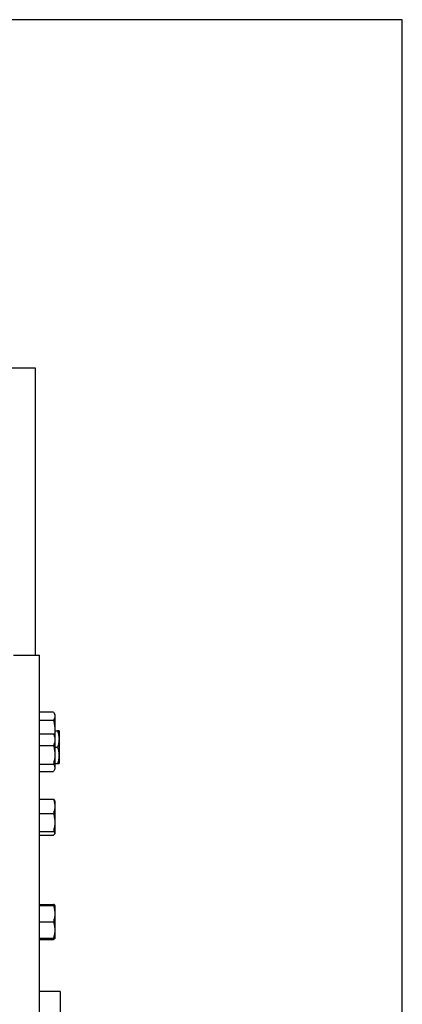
# Model space of a CAD drawing. Header units: metres. Extents: x -44 to 208, y -13 to 238.
# Tile 62 of 154: x 31.292 to 31.477, y 102.146 to 102.623. Entities that reach past the tile are written whole.
import ezdxf

# ---------------------------------------------------------------- set-up
doc = ezdxf.new("R2010")
doc.units = ezdxf.units.M
doc.header["$MEASUREMENT"] = 0
doc.layers.add('HTC-EST', color=253, linetype='Continuous')

# ---------------------------------------------------------------- blocks, each defined once
blk = doc.blocks.new('LS- 19')
for p, q in [((-131.1158340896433, 58.90441007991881), (-131.2648066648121, 58.90441007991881)), ((-131.1158340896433, 58.76536898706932), (-131.1158340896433, 58.90441007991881)), ((-131.126411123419, 58.76536898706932), (-131.1137980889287, 58.76536898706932)), ((-131.1137980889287, 57.59345115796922), (-131.1137980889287, 58.76536898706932)), ((-131.1137980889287, 58.73777686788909), (-131.10705911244, 58.73777686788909)), ((-131.1063494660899, 58.73656761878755), (-131.1068833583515, 58.73749234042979)), ((-131.1063494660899, 58.73656761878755), (-131.1063494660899, 58.73574964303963)), ((-131.1137980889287, 58.73372241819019), (-131.10705911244, 58.73372241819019)), ((-131.1063494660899, 58.73574964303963), (-131.1063494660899, 58.72914519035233)), ((-131.1137980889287, 58.7271657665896), (-131.10705911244, 58.7271657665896)), ((-131.1063494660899, 58.72914519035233), (-131.1063494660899, 58.72601466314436)), ((-131.1063494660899, 58.72862241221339), (-131.1050728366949, 58.72862241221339)), ((-131.1043631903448, 58.72862241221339), (-131.1043631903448, 58.72464981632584)), ((-131.1063494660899, 58.72601466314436), (-131.1067282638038, 58.72667069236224)), ((-131.1063494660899, 58.72601466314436), (-131.1063494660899, 58.72437471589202)), ((-131.1063494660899, 58.72437471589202), (-131.1063494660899, 58.71703551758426)), ((-131.1043631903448, 58.72464981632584), (-131.1043631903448, 58.71670460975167)), ((-131.1137980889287, 58.72158366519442), (-131.10705911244, 58.72158366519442)), ((-131.1063494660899, 58.72067720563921), (-131.1050728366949, 58.72067720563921)), ((-131.1137980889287, 58.71248735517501), (-131.10705911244, 58.71248735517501)), ((-131.1063494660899, 58.71703551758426), (-131.1063494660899, 58.71073024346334)), ((-131.1063494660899, 58.71273199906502), (-131.1050728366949, 58.71273199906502)), ((-131.1043631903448, 58.71670460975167), (-131.1043631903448, 58.71273199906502)), ((-131.1137980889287, 58.70897313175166), (-131.10705911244, 58.70897313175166)), ((-131.1067282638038, 58.70946822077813), (-131.1063494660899, 58.71012424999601)), ((-131.1063494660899, 58.71073024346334), (-131.1063494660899, 58.71012424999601)), ((-131.1137980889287, 58.69550473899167), (-131.10705911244, 58.69550473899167)), ((-131.1063494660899, 58.69476132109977), (-131.1064397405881, 58.69491761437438)), ((-131.1063494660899, 58.69476132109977), (-131.1063494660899, 58.69205711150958)), ((-131.1137980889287, 58.68860949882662), (-131.10705911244, 58.68860949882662)), ((-131.1063494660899, 58.69205711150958), (-131.1063494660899, 58.68426519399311)), ((-131.1063494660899, 58.68426519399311), (-131.1063494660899, 58.67902418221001)), ((-131.1137980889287, 58.67992087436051), (-131.10705911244, 58.67992087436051)), ((-131.1063494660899, 58.67902418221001), (-131.1063494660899, 58.6788709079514)), ((-131.1137980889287, 58.6781274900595), (-131.10705911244, 58.6781274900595)), ((-131.1064397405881, 58.67871461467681), (-131.1063494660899, 58.6788709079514)), ((-131.1137980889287, 58.6445408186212), (-131.10705911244, 58.6445408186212)), ((-131.1137980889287, 58.64401047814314), (-131.10705911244, 58.64401047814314)), ((-131.10705911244, 58.6445408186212), (-131.1069058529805, 58.64401024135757)), ((-131.1063494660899, 58.64400864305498), (-131.1063494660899, 58.64003878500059)), ((-131.1137980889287, 58.63606709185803), (-131.10705911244, 58.63606709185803)), ((-131.1063494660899, 58.64003878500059), (-131.1063494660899, 58.6320935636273)), ((-131.1063494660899, 58.6320935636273), (-131.1063494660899, 58.62811822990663)), ((-131.1137980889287, 58.62812006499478), (-131.10705911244, 58.62812006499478)), ((-131.1137980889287, 58.62811642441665), (-131.10705911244, 58.62811642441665)), ((-131.1137980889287, 58.6275860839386), (-131.10705911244, 58.6275860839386)), ((-131.1038665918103, 58.60238422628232), (-131.1137980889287, 58.60238422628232)), ((-131.1038665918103, 58.60238422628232), (-131.1038665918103, 58.57258970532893))]:
    blk.add_line(p, q)
blk.add_lwpolyline([(-132.0393682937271, 57.61827993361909), (-131.8903956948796, 57.61827993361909), (-131.8903956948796, 57.28557446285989), (-130.9378614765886, 57.28557446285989), (-130.9378614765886, 59.07324564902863), (-131.8903956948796, 59.07324564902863), (-131.8903956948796, 58.74054017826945), (-132.0393682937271, 58.74054017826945), (-132.0393682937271, 57.61827993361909)])
for points, knots in [([(-131.1069051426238, 58.73747979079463), (-131.1067694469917, 58.73724880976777), (-131.106436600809, 58.7366822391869), (-131.1063818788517, 58.73609655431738), (-131.1063494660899, 58.73574964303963)], [0, 0, 0, 0, 0.4076827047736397, 1, 1, 1, 1]), ([(-131.1063494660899, 58.73574964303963), (-131.1063503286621, 58.73570159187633), (-131.106356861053, 58.73533769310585), (-131.1065117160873, 58.73465161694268), (-131.1068755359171, 58.73403403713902), (-131.10705911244, 58.73372241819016)], [0, 0, 0, 0, 0.07008759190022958, 0.5307839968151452, 1, 1, 1, 1]), ([(-131.10705911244, 58.73372241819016), (-131.1068607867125, 58.73297905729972), (-131.1064604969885, 58.73147869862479), (-131.1063866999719, 58.72992772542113), (-131.1063494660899, 58.72914519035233)], [0, 0, 0, 0, 0.4954554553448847, 1, 1, 1, 1]), ([(-131.10705911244, 58.72716576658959), (-131.1068607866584, 58.72671248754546), (-131.1064604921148, 58.72579760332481), (-131.1063866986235, 58.7248518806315), (-131.1063494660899, 58.72437471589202)], [0, 0, 0, 0, 0.4954496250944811, 1, 1, 1, 1]), ([(-131.1067460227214, 58.72668256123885), (-131.1067499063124, 58.72669564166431), (-131.1067988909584, 58.72686062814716), (-131.1069343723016, 58.72701949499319), (-131.10705911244, 58.72716576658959)], [0, 0, 0, 0, 0.07928180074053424, 1, 1, 1, 1]), ([(-131.1063494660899, 58.72914519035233), (-131.1063505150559, 58.72903674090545), (-131.1063584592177, 58.72821541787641), (-131.1064146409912, 58.72731207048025), (-131.1065975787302, 58.7265461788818), (-131.1066147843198, 58.7264741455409)], [0, 0, 0, 0, 0.1211278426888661, 0.917340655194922, 1, 1, 1, 1]), ([(-131.1050728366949, 58.72862241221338), (-131.1048744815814, 58.72797724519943), (-131.1044741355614, 58.72667508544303), (-131.1044003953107, 58.72532898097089), (-131.1043631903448, 58.72464981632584)], [0, 0, 0, 0, 0.4954591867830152, 1, 1, 1, 1]), ([(-131.1043631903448, 58.72862241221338), (-131.1043737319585, 58.72862241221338), (-131.104412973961, 58.72862241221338), (-131.1047940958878, 58.72862241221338), (-131.1050728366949, 58.72862241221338)], [0, 0, 0, 0, 0.2686308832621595, 1, 1, 1, 1]), ([(-131.1063494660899, 58.72437471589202), (-131.1063503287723, 58.72430856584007), (-131.1063568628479, 58.72380753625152), (-131.1065117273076, 58.72286294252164), (-131.1068755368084, 58.72201269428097), (-131.10705911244, 58.72158366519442)], [0, 0, 0, 0, 0.07007626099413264, 0.5307672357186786, 1, 1, 1, 1]), ([(-131.1043631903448, 58.72464981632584), (-131.1043640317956, 58.72455565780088), (-131.104370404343, 58.72384256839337), (-131.1045254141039, 58.72249806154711), (-131.1048892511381, 58.72128785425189), (-131.1050728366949, 58.72067720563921)], [0, 0, 0, 0, 0.07008614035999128, 0.53078236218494, 0.9999999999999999, 0.9999999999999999, 0.9999999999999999, 0.9999999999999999]), ([(-131.10705911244, 58.72158366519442), (-131.1068607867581, 58.72084502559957), (-131.1064605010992, 58.71935421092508), (-131.1063867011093, 58.71781307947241), (-131.1063494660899, 58.71703551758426)], [0, 0, 0, 0, 0.4954603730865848, 1, 1, 1, 1]), ([(-131.1050728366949, 58.72067720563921), (-131.1048744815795, 58.72003203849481), (-131.1044741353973, 58.71872987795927), (-131.1044003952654, 58.71738377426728), (-131.1043631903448, 58.71670460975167)], [0, 0, 0, 0, 0.4954589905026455, 1, 1, 1, 1]), ([(-131.1063494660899, 58.71703551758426), (-131.1063503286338, 58.7169277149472), (-131.1063568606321, 58.71611133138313), (-131.1065117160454, 58.71457201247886), (-131.1068755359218, 58.71318647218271), (-131.10705911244, 58.71248735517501)], [0, 0, 0, 0, 0.07008964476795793, 0.5307851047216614, 1, 1, 1, 1]), ([(-131.10705911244, 58.71248735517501), (-131.1069519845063, 58.71233984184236), (-131.1065360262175, 58.71176707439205), (-131.1064289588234, 58.71117203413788), (-131.1063494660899, 58.71073024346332)], [0, 0, 0, 0, 0.257544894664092, 1, 1, 1, 1]), ([(-131.1043631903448, 58.71670460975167), (-131.1043640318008, 58.71661045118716), (-131.1043704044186, 58.71589735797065), (-131.1045254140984, 58.71455285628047), (-131.1048892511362, 58.7133426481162), (-131.1050728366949, 58.71273199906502)], [0, 0, 0, 0, 0.07008577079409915, 0.5307821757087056, 1, 1, 1, 1]), ([(-131.1050728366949, 58.71273199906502), (-131.1047940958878, 58.71273199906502), (-131.104412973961, 58.71273199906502), (-131.1043737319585, 58.71273199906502), (-131.1043631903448, 58.71273199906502)], [0, 0, 0, 0, 0.7313691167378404, 1, 1, 1, 1]), ([(-131.1063494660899, 58.71073024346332), (-131.106360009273, 58.71057047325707), (-131.1063992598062, 58.7099756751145), (-131.1067803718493, 58.70939663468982), (-131.10705911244, 58.70897313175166)], [0, 0, 0, 0, 0.268612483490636, 0.9999999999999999, 0.9999999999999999, 0.9999999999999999, 0.9999999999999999]), ([(-131.10705911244, 58.69550473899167), (-131.1068607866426, 58.69494482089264), (-131.1064604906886, 58.69381469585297), (-131.106386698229, 58.69264651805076), (-131.1063494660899, 58.69205711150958)], [0, 0, 0, 0, 0.4954479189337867, 1, 1, 1, 1]), ([(-131.1065355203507, 58.69491299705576), (-131.1065842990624, 58.69503565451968), (-131.1066641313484, 58.69523639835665), (-131.1069484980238, 58.69542959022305), (-131.10705911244, 58.69550473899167)], [0, 0, 0, 0, 0.61101484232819, 1, 1, 1, 1]), ([(-131.1063494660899, 58.69205711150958), (-131.1063503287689, 58.69197539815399), (-131.1063568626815, 58.69135650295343), (-131.1065117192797, 58.69018972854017), (-131.1068755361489, 58.68913945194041), (-131.10705911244, 58.6886094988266)], [0, 0, 0, 0, 0.07007894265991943, 0.5307764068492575, 1, 1, 1, 1]), ([(-131.10705911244, 58.6886094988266), (-131.106860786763, 58.6879039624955), (-131.1064605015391, 58.68647996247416), (-131.106386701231, 58.68500790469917), (-131.1063494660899, 58.68426519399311)], [0, 0, 0, 0, 0.4954608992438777, 1, 1, 1, 1]), ([(-131.1063494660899, 58.68426519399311), (-131.1063503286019, 58.68416222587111), (-131.1063568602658, 58.68338246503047), (-131.1065117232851, 58.68191207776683), (-131.1068755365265, 58.68058865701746), (-131.10705911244, 58.67992087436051)], [0, 0, 0, 0, 0.07008973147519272, 0.5307781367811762, 1, 1, 1, 1]), ([(-131.10705911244, 58.67992087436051), (-131.1069519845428, 58.67984559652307), (-131.1065360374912, 58.67955331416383), (-131.1064289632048, 58.6792496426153), (-131.1063494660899, 58.67902418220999)], [0, 0, 0, 0, 0.2575517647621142, 1, 1, 1, 1]), ([(-131.1063494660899, 58.67902418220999), (-131.1063600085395, 58.6789426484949), (-131.1063992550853, 58.67863912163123), (-131.1067803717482, 58.67834361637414), (-131.10705911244, 58.6781274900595)], [0, 0, 0, 0, 0.2686210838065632, 1, 1, 1, 1]), ([(-131.1063727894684, 58.64400873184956), (-131.1064170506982, 58.64409368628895), (-131.1065109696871, 58.64427395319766), (-131.1068695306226, 58.64444851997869), (-131.10705911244, 58.6445408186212)], [0, 0, 0, 0, 0.4712702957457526, 1, 1, 1, 1]), ([(-131.10705911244, 58.64401047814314), (-131.1068607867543, 58.64336545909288), (-131.1064605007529, 58.64206360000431), (-131.1063867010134, 58.64071779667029), (-131.1063494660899, 58.64003878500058)], [0, 0, 0, 0, 0.4954599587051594, 1, 1, 1, 1]), ([(-131.1063494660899, 58.64400864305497), (-131.1064289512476, 58.64400909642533), (-131.1065360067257, 58.6440097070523), (-131.1069519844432, 58.6440103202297), (-131.10705911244, 58.64401047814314)], [0, 0, 0, 0, 0.7424669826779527, 1, 1, 1, 1]), ([(-131.1063494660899, 58.64003878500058), (-131.1063503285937, 58.63994464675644), (-131.1063568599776, 58.63923177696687), (-131.1065117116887, 58.63788752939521), (-131.1068755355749, 58.63667759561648), (-131.10705911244, 58.63606709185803)], [0, 0, 0, 0, 0.07009383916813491, 0.5307915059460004, 1, 1, 1, 1]), ([(-131.10705911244, 58.63606709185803), (-131.1068607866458, 58.63542177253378), (-131.1064604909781, 58.63411927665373), (-131.1063866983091, 58.63277288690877), (-131.1063494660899, 58.63209356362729)], [0, 0, 0, 0, 0.495448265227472, 1, 1, 1, 1]), ([(-131.1063494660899, 58.63209356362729), (-131.1063503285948, 58.63199938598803), (-131.1063568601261, 58.63128620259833), (-131.106511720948, 58.62994131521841), (-131.1068755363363, 58.62873084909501), (-131.10705911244, 58.62812006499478)], [0, 0, 0, 0, 0.0700909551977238, 0.5307810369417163, 1, 1, 1, 1]), ([(-131.10705911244, 58.62812006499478), (-131.1069519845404, 58.62811990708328), (-131.106536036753, 58.62811929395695), (-131.1064289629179, 58.62811868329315), (-131.1063494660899, 58.62811822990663)], [0, 0, 0, 0, 0.257551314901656, 1, 1, 1, 1]), ([(-131.1063494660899, 58.62811822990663), (-131.1063600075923, 58.62811807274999), (-131.1063992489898, 58.62811748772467), (-131.1067803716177, 58.62811687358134), (-131.10705911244, 58.62811642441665)], [0, 0, 0, 0, 0.2686321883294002, 0.9999999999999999, 0.9999999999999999, 0.9999999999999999, 0.9999999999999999]), ([(-131.1063729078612, 58.62811805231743), (-131.1064171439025, 58.62803313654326), (-131.1065110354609, 58.62785290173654), (-131.1068695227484, 58.62767838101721), (-131.10705911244, 58.62758608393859)], [0, 0, 0, 0, 0.4711397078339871, 1, 1, 1, 1])]:
    blk.add_open_spline(points, degree=3, knots=knots)

msp = doc.modelspace()

# ---------------------------------------------------------------- block references
at = {"layer": 'HTC-EST'}
msp.add_blockref('LS- 19', (162.4152277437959, 43.54979630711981), dxfattribs=at)

doc.saveas('drawing.dxf')
